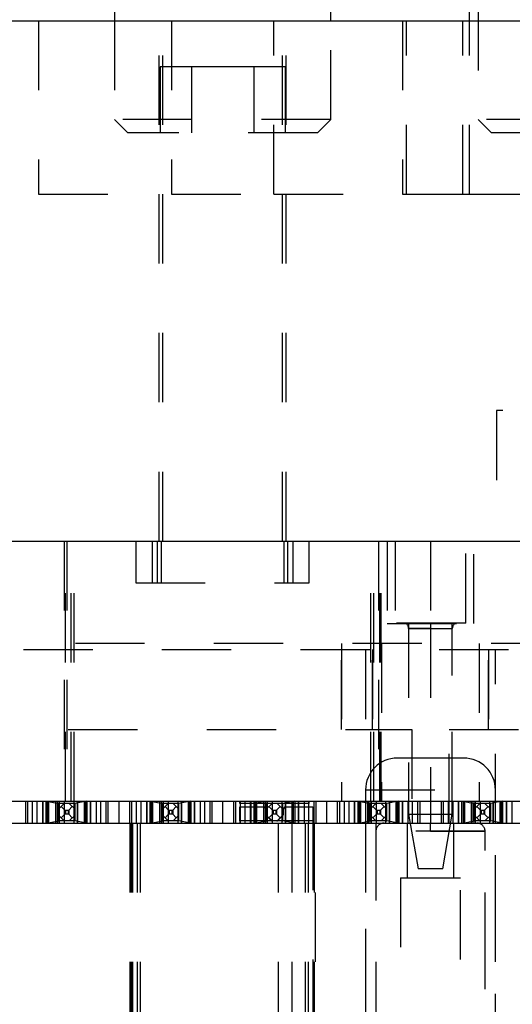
# Model space of a CAD drawing. Header units: inches. Extents: x 1880 to 2363, y -453 to -54.
# Tile 34 of 256: x 1904.185 to 1904.896, y -449.015 to -447.596. Entities that reach past the tile are written whole.
import ezdxf

# ---------------------------------------------------------------- set-up
doc = ezdxf.new("R2010")
doc.units = ezdxf.units.IN
doc.header["$LTSCALE"] = 0.5
doc.header["$MEASUREMENT"] = 0
doc.linetypes.add('HIDDEN', pattern=[0.225, 0.15, -0.075])
doc.layers.add('SID-M-H', color=4, linetype='HIDDEN')
doc.layers.add('SID-M-S', color=105, linetype='Continuous')

msp = doc.modelspace()

# ---------------------------------------------------------------- linework, layer by layer
at = {"layer": 'SID-M-H'}
for p, q in [((1904.84667, -447.56905), (1904.84667, -447.74005)), ((1904.21217, -447.59756), (1904.21217, -447.84756)), ((1904.32167, -447.59756), (1904.32167, -447.74005)), ((1904.38617, -448.34756), (1904.38617, -447.59756)), ((1904.39117, -448.34756), (1904.39117, -447.59756)), ((1904.39117, -448.34756), (1904.39117, -447.59756)), ((1904.40374, -447.59756), (1904.40374, -447.84756)), ((1904.55159, -447.84756), (1904.55159, -447.59756)), ((1904.56417, -448.34756), (1904.56417, -447.59756)), ((1904.56417, -448.34756), (1904.56417, -447.59756)), ((1904.56917, -448.34756), (1904.56917, -447.59756)), ((1904.63367, -447.74005), (1904.63367, -447.59756)), ((1904.73717, -447.59756), (1904.73717, -447.84756)), ((1904.74317, -447.84756), (1904.74317, -447.59756)), ((1904.82417, -447.84756), (1904.82417, -447.59756)), ((1904.83392, -447.84756), (1904.83392, -447.59756)), ((1904.43256, -447.66405), (1904.38746, -447.66405)), ((1904.38746, -447.66405), (1904.38746, -447.75905)), ((1904.52277, -447.66405), (1904.43256, -447.66405)), ((1904.43256, -447.66405), (1904.43256, -447.75905)), ((1904.52277, -447.66405), (1904.52277, -447.75905)), ((1904.56788, -447.66405), (1904.52277, -447.66405)), ((1904.56788, -447.66405), (1904.56788, -447.75905)), ((1904.63367, -447.74005), (1904.32167, -447.74005)), ((1904.32167, -447.74005), (1904.34067, -447.75905)), ((1904.61467, -447.75905), (1904.63367, -447.74005)), ((1905.15867, -447.74005), (1904.84667, -447.74005)), ((1904.84667, -447.74005), (1904.86567, -447.75905)), ((1904.61467, -447.75905), (1904.34067, -447.75905)), ((1905.13967, -447.75905), (1904.86567, -447.75905)), ((1904.21217, -447.84756), (1904.40374, -447.84756)), ((1904.40374, -447.84756), (1904.55159, -447.84756)), ((1904.55159, -447.84756), (1904.73717, -447.84756)), ((1904.73717, -447.84756), (1904.82417, -447.84756)), ((1904.82417, -447.84756), (1905.53117, -447.84756)), ((1905.48217, -448.15956), (1904.87317, -448.15956)), ((1904.87317, -448.15956), (1904.87317, -448.34756)), ((1904.24879, -448.34756), (1904.24879, -448.72256)), ((1904.25073, -448.72256), (1904.25073, -448.34756)), ((1904.25073, -448.72256), (1904.25073, -448.34756)), ((1904.25267, -448.34756), (1904.25267, -448.72256)), ((1904.2592, -448.72256), (1904.2592, -448.34756)), ((1904.2592, -448.72256), (1904.2592, -448.34756)), ((1904.26362, -448.72256), (1904.26362, -448.34756)), ((1904.26362, -448.72256), (1904.26362, -448.34756)), ((1904.35267, -448.34756), (1904.35267, -448.40756)), ((1904.37642, -448.40756), (1904.37642, -448.34756)), ((1904.38392, -448.40756), (1904.38392, -448.34756)), ((1904.38892, -448.34756), (1904.38892, -448.40756)), ((1904.56642, -448.40756), (1904.56642, -448.34756)), ((1904.57142, -448.34756), (1904.57142, -448.40756)), ((1904.57892, -448.34756), (1904.57892, -448.40756)), ((1904.60267, -448.40756), (1904.60267, -448.34756)), ((1904.69171, -448.72256), (1904.69171, -448.34756)), ((1904.69171, -448.72256), (1904.69171, -448.34756)), ((1904.69613, -448.72256), (1904.69613, -448.34756)), ((1904.69613, -448.72256), (1904.69613, -448.34756)), ((1904.70267, -448.34756), (1904.70267, -448.72256)), ((1904.70461, -448.72256), (1904.70461, -448.34756)), ((1904.70461, -448.72256), (1904.70461, -448.34756)), ((1904.70654, -448.72256), (1904.70654, -448.34756)), ((1904.71517, -448.34756), (1904.71517, -448.46656)), ((1904.72649, -448.34756), (1904.72649, -448.46567)), ((1904.77767, -448.34756), (1904.77767, -448.46567)), ((1904.82885, -448.46567), (1904.82885, -448.34756)), ((1904.84017, -448.46656), (1904.84017, -448.34756)), ((1904.35267, -448.40756), (1904.60267, -448.40756)), ((1904.71517, -448.46656), (1904.84017, -448.46656)), ((1904.82885, -448.46567), (1904.72649, -448.46567)), ((1904.74617, -448.46656), (1904.74617, -448.72256)), ((1904.80917, -448.72256), (1904.80917, -448.46656)), ((1904.74617, -448.47354), (1904.77767, -448.47354)), ((1904.77767, -448.47354), (1904.74617, -448.47354)), ((1904.74617, -448.47354), (1904.74617, -448.74126)), ((1904.77767, -448.47354), (1904.80916, -448.47354)), ((1904.77767, -448.47354), (1904.77767, -448.72256)), ((1904.80916, -448.74126), (1904.80916, -448.47354)), ((1905.96517, -448.49506), (1902.39017, -448.49506)), ((1904.64922, -448.49506), (1904.64922, -448.72256)), ((1904.64922, -448.49506), (1904.64922, -448.72256)), ((1904.7072, -448.49506), (1904.7072, -448.72256)), ((1904.7072, -448.49506), (1904.7072, -448.72256)), ((1904.84813, -448.49506), (1904.84813, -448.72256)), ((1904.84813, -448.49506), (1904.84813, -448.72256)), ((1902.39017, -448.50405), (1905.33467, -448.50405)), ((1904.64922, -448.50405), (1904.64922, -448.61905)), ((1904.64922, -448.61905), (1904.64922, -448.50405)), ((1904.68392, -448.50405), (1904.68392, -448.75405)), ((1904.69382, -448.61905), (1904.69382, -448.50405)), ((1904.69382, -448.50405), (1904.69382, -448.61905)), ((1904.86151, -448.50405), (1904.86151, -448.61905)), ((1904.86151, -448.61905), (1904.86151, -448.50405)), ((1904.87142, -448.75405), (1904.87142, -448.50405)), ((1904.0548, -448.61905), (1904.75054, -448.61905)), ((1904.75054, -448.61905), (1904.75054, -448.75405)), ((1904.8048, -448.61905), (1905.05703, -448.61905)), ((1904.8048, -448.75405), (1904.8048, -448.61905)), ((1904.82542, -448.6603), (1904.72992, -448.6603)), ((1904.68392, -448.7063), (1904.87142, -448.7063)), ((1904.68392, -448.7063), (1904.68392, -449.1003)), ((1904.87142, -449.1003), (1904.87142, -448.7063)), ((1904.19317, -448.72256), (1904.19317, -448.75405)), ((1904.19617, -448.72256), (1904.19617, -448.75405)), ((1904.20345, -448.75405), (1904.20345, -448.72256)), ((1904.20345, -448.75405), (1904.20345, -448.72256)), ((1904.21017, -448.75405), (1904.21017, -448.72256)), ((1904.21814, -448.75405), (1904.21814, -448.72256)), ((1904.21814, -448.72256), (1904.21814, -448.75405)), ((1904.21814, -448.75405), (1904.21814, -448.72256)), ((1904.21817, -448.72256), (1904.21817, -448.75405)), ((1904.22314, -448.75405), (1904.22314, -448.72256)), ((1904.22314, -448.75405), (1904.22314, -448.72256)), ((1904.22355, -448.75405), (1904.22355, -448.72256)), ((1904.22414, -448.72256), (1904.24076, -448.72573)), ((1904.22561, -448.75405), (1904.22561, -448.72256)), ((1904.22561, -448.75405), (1904.22561, -448.72256)), ((1904.22708, -448.75405), (1904.22708, -448.72256)), ((1904.22708, -448.75405), (1904.22708, -448.72256)), ((1904.23704, -448.75405), (1904.23704, -448.72256)), ((1904.23704, -448.75405), (1904.23704, -448.72256)), ((1904.23937, -448.75405), (1904.23937, -448.72256)), ((1904.24192, -448.72256), (1904.24192, -448.75405)), ((1904.24192, -448.75405), (1904.24192, -448.72256)), ((1904.24917, -448.72256), (1904.24917, -448.75405)), ((1904.26341, -448.75405), (1904.26341, -448.72256)), ((1904.26341, -448.75405), (1904.26341, -448.72256)), ((1904.28119, -448.72256), (1904.26458, -448.72573)), ((1904.26829, -448.72256), (1904.26829, -448.75405)), ((1904.26829, -448.75405), (1904.26829, -448.72256)), ((1904.27826, -448.75405), (1904.27826, -448.72256)), ((1904.27826, -448.75405), (1904.27826, -448.72256)), ((1904.27972, -448.72256), (1904.27972, -448.75405)), ((1904.27972, -448.75405), (1904.27972, -448.72256)), ((1904.28178, -448.72256), (1904.28178, -448.75405)), ((1904.28219, -448.75405), (1904.28219, -448.72256)), ((1904.28219, -448.75405), (1904.28219, -448.72256)), ((1904.28717, -448.72256), (1904.28717, -448.75405)), ((1904.28719, -448.72256), (1904.28719, -448.75405)), ((1904.28719, -448.75405), (1904.28719, -448.72256)), ((1904.28719, -448.75405), (1904.28719, -448.72256)), ((1904.29517, -448.72256), (1904.29517, -448.75405)), ((1904.30188, -448.75405), (1904.30188, -448.72256)), ((1904.30188, -448.75405), (1904.30188, -448.72256)), ((1904.30917, -448.72256), (1904.30917, -448.75405)), ((1904.31217, -448.72256), (1904.31217, -448.75405)), ((1904.32767, -448.72256), (1904.32767, -448.75405)), ((1904.32767, -448.72256), (1904.32767, -448.75405)), ((1904.34317, -448.72256), (1904.34317, -448.75405)), ((1904.34617, -448.72256), (1904.34617, -448.75405)), ((1904.35345, -448.75405), (1904.35345, -448.72256)), ((1904.35345, -448.75405), (1904.35345, -448.72256)), ((1904.36017, -448.75405), (1904.36017, -448.72256)), ((1904.36814, -448.75405), (1904.36814, -448.72256)), ((1904.36814, -448.72256), (1904.36814, -448.75405)), ((1904.36814, -448.75405), (1904.36814, -448.72256)), ((1904.36817, -448.72256), (1904.36817, -448.75405)), ((1904.37314, -448.75405), (1904.37314, -448.72256)), ((1904.37314, -448.75405), (1904.37314, -448.72256)), ((1904.37355, -448.75405), (1904.37355, -448.72256)), ((1904.37414, -448.72256), (1904.39076, -448.72573)), ((1904.37561, -448.75405), (1904.37561, -448.72256)), ((1904.37561, -448.75405), (1904.37561, -448.72256)), ((1904.37708, -448.75405), (1904.37708, -448.72256)), ((1904.37708, -448.75405), (1904.37708, -448.72256)), ((1904.38704, -448.75405), (1904.38704, -448.72256)), ((1904.38704, -448.75405), (1904.38704, -448.72256)), ((1904.38937, -448.75405), (1904.38937, -448.72256)), ((1904.39192, -448.72256), (1904.39192, -448.75405)), ((1904.39192, -448.75405), (1904.39192, -448.72256)), ((1904.39917, -448.72256), (1904.39917, -448.75405)), ((1904.41341, -448.75405), (1904.41341, -448.72256)), ((1904.41341, -448.75405), (1904.41341, -448.72256)), ((1904.43119, -448.72256), (1904.41458, -448.72573)), ((1904.41829, -448.72256), (1904.41829, -448.75405)), ((1904.41829, -448.75405), (1904.41829, -448.72256)), ((1904.42826, -448.75405), (1904.42826, -448.72256)), ((1904.42826, -448.75405), (1904.42826, -448.72256)), ((1904.42972, -448.72256), (1904.42972, -448.75405)), ((1904.42972, -448.75405), (1904.42972, -448.72256)), ((1904.43178, -448.72256), (1904.43178, -448.75405)), ((1904.43219, -448.75405), (1904.43219, -448.72256)), ((1904.43219, -448.75405), (1904.43219, -448.72256)), ((1904.43717, -448.72256), (1904.43717, -448.75405)), ((1904.43719, -448.72256), (1904.43719, -448.75405)), ((1904.43719, -448.75405), (1904.43719, -448.72256)), ((1904.43719, -448.75405), (1904.43719, -448.72256)), ((1904.44517, -448.72256), (1904.44517, -448.75405)), ((1904.45188, -448.75405), (1904.45188, -448.72256)), ((1904.45188, -448.75405), (1904.45188, -448.72256)), ((1904.45917, -448.72256), (1904.45917, -448.75405)), ((1904.46217, -448.72256), (1904.46217, -448.75405)), ((1904.47767, -448.72256), (1904.47767, -448.75405)), ((1904.47767, -448.72256), (1904.47767, -448.75405)), ((1904.49317, -448.72256), (1904.49317, -448.75405)), ((1904.49617, -448.72256), (1904.49617, -448.75405)), ((1904.50267, -448.72576), (1904.50267, -448.72256)), ((1904.50345, -448.75405), (1904.50345, -448.72256)), ((1904.50345, -448.75405), (1904.50345, -448.72256)), ((1904.51017, -448.75405), (1904.51017, -448.72256)), ((1904.51814, -448.75405), (1904.51814, -448.72256)), ((1904.51814, -448.72256), (1904.51814, -448.75405)), ((1904.51814, -448.75405), (1904.51814, -448.72256)), ((1904.51817, -448.72256), (1904.51817, -448.75405)), ((1904.52314, -448.75405), (1904.52314, -448.72256)), ((1904.52314, -448.75405), (1904.52314, -448.72256)), ((1904.52355, -448.75405), (1904.52355, -448.72256)), ((1904.52414, -448.72256), (1904.54076, -448.72573)), ((1904.52561, -448.75405), (1904.52561, -448.72256)), ((1904.52561, -448.75405), (1904.52561, -448.72256)), ((1904.52708, -448.75405), (1904.52708, -448.72256)), ((1904.52708, -448.75405), (1904.52708, -448.72256)), ((1904.53704, -448.75405), (1904.53704, -448.72256)), ((1904.53704, -448.75405), (1904.53704, -448.72256)), ((1904.53937, -448.75405), (1904.53937, -448.72256)), ((1904.54192, -448.72256), (1904.54192, -448.75405)), ((1904.54192, -448.75405), (1904.54192, -448.72256)), ((1904.54917, -448.72256), (1904.54917, -448.75405)), ((1904.56341, -448.75405), (1904.56341, -448.72256)), ((1904.56341, -448.75405), (1904.56341, -448.72256)), ((1904.58119, -448.72256), (1904.56458, -448.72573)), ((1904.56829, -448.72256), (1904.56829, -448.75405)), ((1904.56829, -448.75405), (1904.56829, -448.72256)), ((1904.57826, -448.75405), (1904.57826, -448.72256)), ((1904.57826, -448.75405), (1904.57826, -448.72256)), ((1904.57972, -448.72256), (1904.57972, -448.75405)), ((1904.57972, -448.75405), (1904.57972, -448.72256)), ((1904.58178, -448.72256), (1904.58178, -448.75405)), ((1904.58219, -448.75405), (1904.58219, -448.72256)), ((1904.58219, -448.75405), (1904.58219, -448.72256)), ((1904.58717, -448.72256), (1904.58717, -448.75405)), ((1904.58719, -448.72256), (1904.58719, -448.75405)), ((1904.58719, -448.75405), (1904.58719, -448.72256)), ((1904.58719, -448.75405), (1904.58719, -448.72256)), ((1904.59517, -448.72256), (1904.59517, -448.75405)), ((1904.60188, -448.75405), (1904.60188, -448.72256)), ((1904.60188, -448.75405), (1904.60188, -448.72256)), ((1904.60267, -448.72576), (1904.60267, -448.72256)), ((1904.60917, -448.72256), (1904.60917, -448.75405)), ((1904.61217, -448.72256), (1904.61217, -448.75405)), ((1904.62767, -448.72256), (1904.62767, -448.75405)), ((1904.62767, -448.72256), (1904.62767, -448.75405)), ((1904.64317, -448.72256), (1904.64317, -448.75405)), ((1904.64617, -448.72256), (1904.64617, -448.75405)), ((1904.65345, -448.75405), (1904.65345, -448.72256)), ((1904.65345, -448.75405), (1904.65345, -448.72256)), ((1904.66017, -448.75405), (1904.66017, -448.72256)), ((1904.66814, -448.75405), (1904.66814, -448.72256)), ((1904.66814, -448.72256), (1904.66814, -448.75405)), ((1904.66814, -448.75405), (1904.66814, -448.72256)), ((1904.66817, -448.72256), (1904.66817, -448.75405)), ((1904.67314, -448.75405), (1904.67314, -448.72256)), ((1904.67314, -448.75405), (1904.67314, -448.72256)), ((1904.67355, -448.75405), (1904.67355, -448.72256)), ((1904.67414, -448.72256), (1904.69076, -448.72573)), ((1904.67561, -448.75405), (1904.67561, -448.72256)), ((1904.67561, -448.75405), (1904.67561, -448.72256)), ((1904.67708, -448.75405), (1904.67708, -448.72256)), ((1904.67708, -448.75405), (1904.67708, -448.72256)), ((1904.68704, -448.75405), (1904.68704, -448.72256)), ((1904.68704, -448.75405), (1904.68704, -448.72256)), ((1904.68937, -448.75405), (1904.68937, -448.72256)), ((1904.69192, -448.72256), (1904.69192, -448.75405)), ((1904.69192, -448.75405), (1904.69192, -448.72256)), ((1904.69917, -448.72256), (1904.69917, -448.75405)), ((1904.71341, -448.75405), (1904.71341, -448.72256)), ((1904.71341, -448.75405), (1904.71341, -448.72256)), ((1904.73119, -448.72256), (1904.71458, -448.72573)), ((1904.71829, -448.72256), (1904.71829, -448.75405)), ((1904.71829, -448.75405), (1904.71829, -448.72256)), ((1904.72826, -448.75405), (1904.72826, -448.72256)), ((1904.72826, -448.75405), (1904.72826, -448.72256)), ((1904.72972, -448.72256), (1904.72972, -448.75405)), ((1904.72972, -448.75405), (1904.72972, -448.72256)), ((1904.73178, -448.72256), (1904.73178, -448.75405)), ((1904.73219, -448.75405), (1904.73219, -448.72256)), ((1904.73219, -448.75405), (1904.73219, -448.72256)), ((1904.73717, -448.72256), (1904.73717, -448.75405)), ((1904.73719, -448.72256), (1904.73719, -448.75405)), ((1904.73719, -448.75405), (1904.73719, -448.72256)), ((1904.73719, -448.75405), (1904.73719, -448.72256)), ((1904.74517, -448.72256), (1904.74517, -448.75405)), ((1904.75188, -448.75405), (1904.75188, -448.72256)), ((1904.75188, -448.75405), (1904.75188, -448.72256)), ((1904.75917, -448.72256), (1904.75917, -448.75405)), ((1904.76217, -448.72256), (1904.76217, -448.75405)), ((1904.77767, -448.72256), (1904.77767, -448.75405)), ((1904.77767, -448.72256), (1904.77767, -448.75405)), ((1904.79317, -448.72256), (1904.79317, -448.75405)), ((1904.79617, -448.72256), (1904.79617, -448.75405)), ((1904.80345, -448.75405), (1904.80345, -448.72256)), ((1904.80345, -448.75405), (1904.80345, -448.72256)), ((1904.81017, -448.75405), (1904.81017, -448.72256)), ((1904.81814, -448.75405), (1904.81814, -448.72256)), ((1904.81814, -448.72256), (1904.81814, -448.75405)), ((1904.81814, -448.75405), (1904.81814, -448.72256)), ((1904.81817, -448.72256), (1904.81817, -448.75405)), ((1904.82314, -448.75405), (1904.82314, -448.72256)), ((1904.82314, -448.75405), (1904.82314, -448.72256)), ((1904.82355, -448.75405), (1904.82355, -448.72256)), ((1904.82414, -448.72256), (1904.84076, -448.72573)), ((1904.82561, -448.75405), (1904.82561, -448.72256)), ((1904.82561, -448.75405), (1904.82561, -448.72256)), ((1904.82708, -448.75405), (1904.82708, -448.72256)), ((1904.82708, -448.75405), (1904.82708, -448.72256)), ((1904.83704, -448.75405), (1904.83704, -448.72256)), ((1904.83704, -448.75405), (1904.83704, -448.72256)), ((1904.83937, -448.75405), (1904.83937, -448.72256)), ((1904.84192, -448.72256), (1904.84192, -448.75405)), ((1904.84192, -448.75405), (1904.84192, -448.72256)), ((1904.84917, -448.72256), (1904.84917, -448.75405)), ((1904.86341, -448.75405), (1904.86341, -448.72256)), ((1904.86341, -448.75405), (1904.86341, -448.72256)), ((1904.88119, -448.72256), (1904.86458, -448.72573)), ((1904.86829, -448.72256), (1904.86829, -448.75405)), ((1904.86829, -448.75405), (1904.86829, -448.72256)), ((1904.87826, -448.75405), (1904.87826, -448.72256)), ((1904.87826, -448.75405), (1904.87826, -448.72256)), ((1904.87972, -448.72256), (1904.87972, -448.75405)), ((1904.87972, -448.75405), (1904.87972, -448.72256)), ((1904.88178, -448.72256), (1904.88178, -448.75405)), ((1904.88219, -448.75405), (1904.88219, -448.72256)), ((1904.88219, -448.75405), (1904.88219, -448.72256)), ((1904.88717, -448.72256), (1904.88717, -448.75405)), ((1904.88719, -448.72256), (1904.88719, -448.75405)), ((1904.88719, -448.75405), (1904.88719, -448.72256)), ((1904.88719, -448.75405), (1904.88719, -448.72256)), ((1904.89517, -448.72256), (1904.89517, -448.75405)), ((1904.24106, -448.72581), (1904.24076, -448.72573)), ((1904.24076, -448.72573), (1904.24076, -448.75088)), ((1904.26427, -448.72581), (1904.24106, -448.72581)), ((1904.24117, -448.75081), (1904.24117, -448.72581)), ((1904.24117, -448.73366), (1904.24902, -448.72581)), ((1904.24974, -448.73538), (1904.24459, -448.73023)), ((1904.24974, -448.73538), (1904.24974, -448.74124)), ((1904.24974, -448.73538), (1904.25077, -448.73565)), ((1904.25077, -448.73565), (1904.25077, -448.74096)), ((1904.25077, -448.73565), (1904.25457, -448.73565)), ((1904.25457, -448.73565), (1904.2556, -448.73538)), ((1904.25457, -448.73565), (1904.25457, -448.74096)), ((1904.2556, -448.73538), (1904.26074, -448.73023)), ((1904.2556, -448.73538), (1904.2556, -448.74124)), ((1904.25631, -448.72581), (1904.26417, -448.73366)), ((1904.26417, -448.72581), (1904.26417, -448.75081)), ((1904.26458, -448.72573), (1904.26427, -448.72581)), ((1904.26458, -448.75088), (1904.26458, -448.72573)), ((1904.39106, -448.72581), (1904.39076, -448.72573)), ((1904.39076, -448.72573), (1904.39076, -448.75088)), ((1904.41427, -448.72581), (1904.39106, -448.72581)), ((1904.39117, -448.75081), (1904.39117, -448.72581)), ((1904.39117, -448.73366), (1904.39902, -448.72581)), ((1904.39974, -448.73538), (1904.39459, -448.73023)), ((1904.39974, -448.73538), (1904.39974, -448.74124)), ((1904.39974, -448.73538), (1904.40077, -448.73565)), ((1904.40077, -448.73565), (1904.40077, -448.74096)), ((1904.40077, -448.73565), (1904.40457, -448.73565)), ((1904.40457, -448.73565), (1904.4056, -448.73538)), ((1904.40457, -448.73565), (1904.40457, -448.74096)), ((1904.4056, -448.73538), (1904.41074, -448.73023)), ((1904.4056, -448.73538), (1904.4056, -448.74124)), ((1904.40631, -448.72581), (1904.41417, -448.73366)), ((1904.41417, -448.72581), (1904.41417, -448.75081)), ((1904.41458, -448.72573), (1904.41427, -448.72581)), ((1904.41458, -448.75088), (1904.41458, -448.72573)), ((1904.60267, -448.72576), (1904.50267, -448.72576)), ((1904.50267, -448.73081), (1904.53666, -448.73081)), ((1904.50267, -448.75081), (1904.50267, -448.73081)), ((1904.53966, -448.73375), (1904.53979, -448.74109)), ((1904.54106, -448.72581), (1904.54076, -448.72573)), ((1904.54076, -448.72573), (1904.54076, -448.75088)), ((1904.56427, -448.72581), (1904.54106, -448.72581)), ((1904.54117, -448.75081), (1904.54117, -448.72581)), ((1904.54117, -448.73366), (1904.54902, -448.72581)), ((1904.54974, -448.73538), (1904.54459, -448.73023)), ((1904.54974, -448.73538), (1904.54974, -448.74124)), ((1904.54974, -448.73538), (1904.55077, -448.73565)), ((1904.55077, -448.73565), (1904.55077, -448.74096)), ((1904.55077, -448.73565), (1904.55457, -448.73565)), ((1904.55457, -448.73565), (1904.5556, -448.73538)), ((1904.55457, -448.73565), (1904.55457, -448.74096)), ((1904.5556, -448.73538), (1904.56074, -448.73023)), ((1904.5556, -448.73538), (1904.5556, -448.74124)), ((1904.55631, -448.72581), (1904.56417, -448.73366)), ((1904.56417, -448.72581), (1904.56417, -448.75081)), ((1904.56458, -448.72573), (1904.56427, -448.72581)), ((1904.56458, -448.75088), (1904.56458, -448.72573)), ((1904.56554, -448.74109), (1904.56567, -448.73375)), ((1904.56867, -448.73081), (1904.60767, -448.73081)), ((1904.60767, -448.73081), (1904.60767, -448.75081)), ((1904.69106, -448.72581), (1904.69076, -448.72573)), ((1904.69076, -448.72573), (1904.69076, -448.75088)), ((1904.71427, -448.72581), (1904.69106, -448.72581)), ((1904.69117, -448.75081), (1904.69117, -448.72581)), ((1904.69117, -448.73366), (1904.69902, -448.72581)), ((1904.69974, -448.73538), (1904.69459, -448.73023)), ((1904.69974, -448.73538), (1904.69974, -448.74124)), ((1904.69974, -448.73538), (1904.70077, -448.73565)), ((1904.70077, -448.73565), (1904.70077, -448.74096)), ((1904.70077, -448.73565), (1904.70457, -448.73565)), ((1904.70457, -448.73565), (1904.7056, -448.73538)), ((1904.70457, -448.73565), (1904.70457, -448.74096)), ((1904.7056, -448.73538), (1904.71074, -448.73023)), ((1904.7056, -448.73538), (1904.7056, -448.74124)), ((1904.70631, -448.72581), (1904.71417, -448.73366)), ((1904.71417, -448.72581), (1904.71417, -448.75081)), ((1904.71458, -448.72573), (1904.71427, -448.72581)), ((1904.71458, -448.75088), (1904.71458, -448.72573)), ((1904.84106, -448.72581), (1904.84076, -448.72573)), ((1904.84076, -448.72573), (1904.84076, -448.75088)), ((1904.86427, -448.72581), (1904.84106, -448.72581)), ((1904.84117, -448.75081), (1904.84117, -448.72581)), ((1904.84117, -448.73366), (1904.84902, -448.72581)), ((1904.84974, -448.73538), (1904.84459, -448.73023)), ((1904.84974, -448.73538), (1904.84974, -448.74124)), ((1904.84974, -448.73538), (1904.85077, -448.73565)), ((1904.85077, -448.73565), (1904.85077, -448.74096)), ((1904.85077, -448.73565), (1904.85457, -448.73565)), ((1904.85457, -448.73565), (1904.8556, -448.73538)), ((1904.85457, -448.73565), (1904.85457, -448.74096)), ((1904.8556, -448.73538), (1904.86074, -448.73023)), ((1904.8556, -448.73538), (1904.8556, -448.74124)), ((1904.85631, -448.72581), (1904.86417, -448.73366)), ((1904.86417, -448.72581), (1904.86417, -448.75081)), ((1904.86458, -448.72573), (1904.86427, -448.72581)), ((1904.86458, -448.75088), (1904.86458, -448.72573)), ((1904.22414, -448.75405), (1904.24076, -448.75088)), ((1904.24076, -448.75088), (1904.24106, -448.75081)), ((1904.26427, -448.75081), (1904.24106, -448.75081)), ((1904.24902, -448.75081), (1904.24117, -448.74295)), ((1904.24974, -448.74124), (1904.24459, -448.74638)), ((1904.25077, -448.74096), (1904.24974, -448.74124)), ((1904.25457, -448.74096), (1904.25077, -448.74096)), ((1904.2556, -448.74124), (1904.25457, -448.74096)), ((1904.2556, -448.74124), (1904.26074, -448.74638)), ((1904.26417, -448.74295), (1904.25631, -448.75081)), ((1904.26427, -448.75081), (1904.26458, -448.75088)), ((1904.28119, -448.75405), (1904.26458, -448.75088)), ((1904.37414, -448.75405), (1904.39076, -448.75088)), ((1904.39076, -448.75088), (1904.39106, -448.75081)), ((1904.41427, -448.75081), (1904.39106, -448.75081)), ((1904.39902, -448.75081), (1904.39117, -448.74295)), ((1904.39974, -448.74124), (1904.39459, -448.74638)), ((1904.40077, -448.74096), (1904.39974, -448.74124)), ((1904.40457, -448.74096), (1904.40077, -448.74096)), ((1904.4056, -448.74124), (1904.40457, -448.74096)), ((1904.4056, -448.74124), (1904.41074, -448.74638)), ((1904.41417, -448.74295), (1904.40631, -448.75081)), ((1904.41427, -448.75081), (1904.41458, -448.75088)), ((1904.43119, -448.75405), (1904.41458, -448.75088)), ((1904.50267, -448.75081), (1904.50267, -448.75405)), ((1904.54106, -448.75081), (1904.50267, -448.75081)), ((1904.52414, -448.75405), (1904.54076, -448.75088)), ((1904.54067, -448.74316), (1904.54743, -448.74993)), ((1904.54076, -448.75088), (1904.54106, -448.75081)), ((1904.56427, -448.75081), (1904.54106, -448.75081)), ((1904.54902, -448.75081), (1904.54117, -448.74295)), ((1904.54974, -448.74124), (1904.54459, -448.74638)), ((1904.55077, -448.74096), (1904.54974, -448.74124)), ((1904.55457, -448.74096), (1904.55077, -448.74096)), ((1904.5556, -448.74124), (1904.55457, -448.74096)), ((1904.5556, -448.74124), (1904.56074, -448.74638)), ((1904.56417, -448.74295), (1904.55631, -448.75081)), ((1904.5579, -448.74993), (1904.56466, -448.74316)), ((1904.60767, -448.75081), (1904.56427, -448.75081)), ((1904.56427, -448.75081), (1904.56458, -448.75088)), ((1904.58119, -448.75405), (1904.56458, -448.75088)), ((1904.60767, -448.75081), (1904.60767, -449.75405)), ((1904.67414, -448.75405), (1904.69076, -448.75088)), ((1904.69076, -448.75088), (1904.69106, -448.75081)), ((1904.71427, -448.75081), (1904.69106, -448.75081)), ((1904.69902, -448.75081), (1904.69117, -448.74295)), ((1904.69974, -448.74124), (1904.69459, -448.74638)), ((1904.70077, -448.74096), (1904.69974, -448.74124)), ((1904.70457, -448.74096), (1904.70077, -448.74096)), ((1904.7056, -448.74124), (1904.70457, -448.74096)), ((1904.7056, -448.74124), (1904.71074, -448.74638)), ((1904.71417, -448.74295), (1904.70631, -448.75081)), ((1904.71427, -448.75081), (1904.71458, -448.75088)), ((1904.73119, -448.75405), (1904.71458, -448.75088)), ((1904.74617, -448.74126), (1904.80916, -448.74126)), ((1904.74617, -448.74126), (1904.76005, -448.82)), ((1904.79528, -448.82), (1904.80916, -448.74126)), ((1904.82414, -448.75405), (1904.84076, -448.75088)), ((1904.84076, -448.75088), (1904.84106, -448.75081)), ((1904.86427, -448.75081), (1904.84106, -448.75081)), ((1904.84902, -448.75081), (1904.84117, -448.74295)), ((1904.84974, -448.74124), (1904.84459, -448.74638)), ((1904.85077, -448.74096), (1904.84974, -448.74124)), ((1904.85457, -448.74096), (1904.85077, -448.74096)), ((1904.8556, -448.74124), (1904.85457, -448.74096)), ((1904.8556, -448.74124), (1904.86074, -448.74638)), ((1904.86417, -448.74295), (1904.85631, -448.75081)), ((1904.86427, -448.75081), (1904.86458, -448.75088)), ((1904.88119, -448.75405), (1904.86458, -448.75088)), ((1904.34379, -448.75405), (1904.34379, -449.75405)), ((1904.34573, -448.75405), (1904.34573, -449.75405)), ((1904.34573, -448.75405), (1904.34573, -449.75405)), ((1904.34767, -448.75405), (1904.34767, -449.75405)), ((1904.3542, -448.75405), (1904.3542, -449.75405)), ((1904.3542, -448.75405), (1904.3542, -449.75405)), ((1904.35862, -448.75405), (1904.35862, -449.75405)), ((1904.35862, -448.75405), (1904.35862, -449.75405)), ((1904.55767, -448.75405), (1904.55767, -449.75405)), ((1904.57767, -448.75405), (1904.57767, -449.75405)), ((1904.59671, -448.75405), (1904.59671, -449.75405)), ((1904.60113, -448.75405), (1904.60113, -449.75405)), ((1904.60961, -448.75405), (1904.60961, -449.75405)), ((1904.61154, -449.75405), (1904.61154, -448.75405)), ((1904.68392, -448.75405), (1904.68392, -449.75405)), ((1904.69867, -448.75405), (1904.69867, -449.75405)), ((1904.85641, -448.76587), (1904.69893, -448.76587)), ((1904.69893, -448.76587), (1904.69893, -449.79342)), ((1904.7442, -448.75405), (1904.7442, -448.83279)), ((1904.77767, -448.76587), (1904.85641, -448.76587)), ((1904.81113, -448.83279), (1904.81113, -448.75405)), ((1904.85641, -449.79342), (1904.85641, -448.76587)), ((1904.85667, -449.75405), (1904.85667, -448.75405)), ((1904.87142, -449.75405), (1904.87142, -448.75405)), ((1904.79528, -448.82), (1904.76005, -448.82)), ((1904.73436, -448.83279), (1904.82097, -448.83279)), ((1904.73436, -448.83279), (1904.73436, -449.9509)), ((1904.82097, -449.9509), (1904.82097, -448.83279))]:
    msp.add_line(p, q, dxfattribs=at)
for centre, radius, start, end in [((1904.7383, -448.47354), 0.00787, 0, 90), ((1904.81704, -448.47354), 0.00787, 90, 180), ((1904.72992, -448.7063), 0.046, 90, 180), ((1904.82542, -448.7063), 0.046, 0, 90), ((1904.53666, -448.73381), 0.003, 1, 90), ((1904.56867, -448.73381), 0.003, 90, 179), ((1904.54279, -448.74104), 0.003, 181, 225), ((1904.54956, -448.74781), 0.003, 225, 270), ((1904.55578, -448.74781), 0.003, 270, 315), ((1904.56254, -448.74104), 0.003, 315, 359), ((1904.71074, -448.76587), 0.01181, 90, 180), ((1904.8446, -448.76587), 0.01181, 0, 90)]:
    msp.add_arc(centre, radius, start, end, dxfattribs=at)
for points in [[(1904.77767, -448.46567), (1904.77767, -448.46581), (1904.77767, -448.4661), (1904.77767, -448.46823), (1904.77767, -448.47087), (1904.77767, -448.47268), (1904.77767, -448.47354)], [(1904.77767, -448.76587), (1904.77767, -448.76419), (1904.77767, -448.76071), (1904.77767, -448.75675), (1904.77767, -448.75444), (1904.77767, -448.75418), (1904.77767, -448.75405)]]:
    msp.add_open_spline(points, degree=3, knots=[0, 0, 0, 0, 0.2702613, 0.5624294, 0.7897364, 1, 1, 1, 1], dxfattribs=at)
at = {"layer": 'SID-M-S'}
for p, q in [((1904.83392, -447.59756), (1904.83392, -447.46905)), ((1904.32167, -447.56905), (1904.32167, -447.59756)), ((1904.63367, -447.59756), (1904.63367, -447.56905)), ((1901.92767, -447.59756), (1905.57767, -447.59756)), ((1901.92767, -448.34756), (1905.57767, -448.34756)), ((1902.39017, -448.72256), (1905.57767, -448.72256)), ((1901.90267, -448.75405), (1905.60267, -448.75405))]:
    msp.add_line(p, q, dxfattribs=at)

doc.saveas('drawing.dxf')
